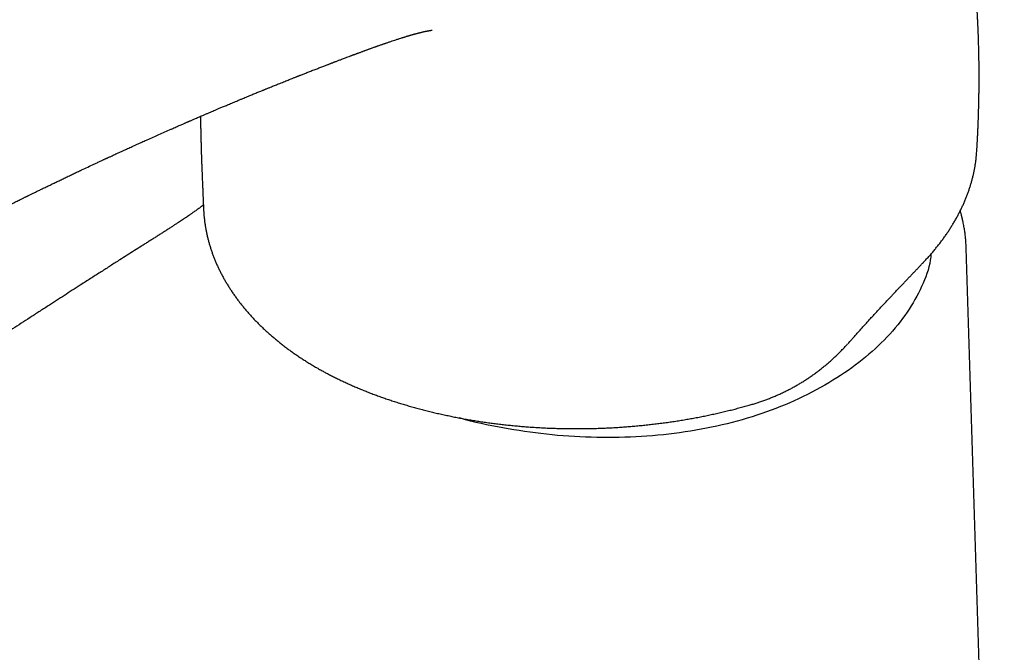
# Model space of a CAD drawing. Header units: millimetres. Extents: x 8 to 787, y 12 to 760.
# Tile 15 of 30: x 582 to 646, y 257 to 298. Entities that reach past the tile are written whole.
import ezdxf

# ---------------------------------------------------------------- set-up
doc = ezdxf.new("R2010")
doc.units = ezdxf.units.MM

msp = doc.modelspace()

# ---------------------------------------------------------------- linework, layer by layer
at = {"color": 7, "linetype": 'Continuous', "lineweight": 30}
for p, q in [((643.825, 289.187), (643.834, 289.306)), ((594.083, 285.619), (594.089, 285.492)), ((645.605, 203.615), (643.16, 283.076)), ((601.355, 275.384), (601.356, 275.382))]:
    msp.add_line(p, q, dxfattribs=at)
for points, knots in [([(643.835, 289.306), (643.836, 289.329), (643.839, 289.381), (643.844, 289.461), (643.849, 289.54), (643.854, 289.617), (643.858, 289.692), (643.862, 289.765), (643.866, 289.834), (643.87, 289.903), (643.873, 289.972), (643.877, 290.035), (643.88, 290.09), (643.883, 290.148), (643.886, 290.21), (643.889, 290.273), (643.892, 290.329), (643.894, 290.379), (643.896, 290.427), (643.899, 290.483), (643.902, 290.547), (643.905, 290.613), (643.908, 290.675), (643.91, 290.729), (643.912, 290.776), (643.915, 290.832), (643.918, 290.901), (643.921, 290.98), (643.924, 291.061), (643.927, 291.143), (643.931, 291.229), (643.934, 291.311), (643.936, 291.383), (643.939, 291.454), (643.941, 291.527), (643.944, 291.602), (643.946, 291.678), (643.948, 291.757), (643.952, 291.86), (643.956, 292.002), (643.96, 292.175), (643.965, 292.355), (643.968, 292.518), (643.971, 292.648), (643.973, 292.752), (643.974, 292.839), (643.975, 292.926), (643.977, 293.017), (643.978, 293.1), (643.979, 293.175), (643.98, 293.234), (643.98, 293.288), (643.981, 293.344), (643.981, 293.411), (643.982, 293.5), (643.983, 293.6), (643.983, 293.702), (643.984, 293.789), (643.984, 293.868), (643.984, 293.947), (643.984, 294.026), (643.984, 294.102), (643.984, 294.178), (643.984, 294.254), (643.984, 294.337), (643.984, 294.431), (643.983, 294.533), (643.982, 294.635), (643.981, 294.74), (643.98, 294.845), (643.979, 294.952), (643.978, 295.052), (643.977, 295.151), (643.975, 295.255), (643.973, 295.366), (643.971, 295.486), (643.969, 295.61), (643.966, 295.737), (643.963, 295.859), (643.96, 296.001), (643.955, 296.17), (643.949, 296.375), (643.942, 296.588), (643.936, 296.761), (643.931, 296.89), (643.928, 296.972), (643.925, 297.051), (643.922, 297.13), (643.918, 297.216), (643.914, 297.312), (643.91, 297.407), (643.906, 297.49), (643.903, 297.564), (643.899, 297.638), (643.895, 297.718), (643.891, 297.797), (643.887, 297.872), (643.884, 297.94), (643.88, 298.003), (643.877, 298.067), (643.873, 298.138), (643.868, 298.232), (643.861, 298.345), (643.853, 298.477), (643.845, 298.608), (643.838, 298.734), (643.831, 298.841), (643.824, 298.936), (643.818, 299.027), (643.811, 299.127), (643.804, 299.231), (643.797, 299.33), (643.791, 299.42), (643.784, 299.514), (643.775, 299.621), (643.766, 299.749), (643.755, 299.883), (643.745, 300.01), (643.735, 300.124), (643.727, 300.222), (643.719, 300.315), (643.711, 300.406), (643.702, 300.507), (643.693, 300.616), (643.683, 300.717), (643.675, 300.804), (643.669, 300.875), (643.662, 300.945), (643.655, 301.013), (643.65, 301.074), (643.644, 301.127), (643.64, 301.176), (643.634, 301.231), (643.628, 301.294), (643.62, 301.368), (643.612, 301.454), (643.602, 301.544), (643.592, 301.637), (643.583, 301.729), (643.573, 301.82), (643.564, 301.904), (643.556, 301.977), (643.549, 302.038), (643.543, 302.092), (643.538, 302.141), (643.532, 302.189), (643.526, 302.241), (643.517, 302.322), (643.504, 302.436), (643.487, 302.577), (643.471, 302.708), (643.457, 302.828), (643.442, 302.943), (643.427, 303.066), (643.41, 303.197), (643.394, 303.32), (643.38, 303.43), (643.367, 303.527), (643.355, 303.619), (643.343, 303.703), (643.333, 303.777), (643.324, 303.848), (643.313, 303.925), (643.301, 304.013), (643.286, 304.115), (643.271, 304.224), (643.256, 304.323), (643.244, 304.406), (643.233, 304.481), (643.221, 304.562), (643.207, 304.659), (643.19, 304.773), (643.17, 304.899), (643.15, 305.028), (643.133, 305.138), (643.119, 305.227), (643.109, 305.292), (643.1, 305.347), (643.093, 305.393), (643.086, 305.435), (643.078, 305.483), (643.068, 305.542), (643.057, 305.614), (643.043, 305.694), (643.03, 305.776), (643.016, 305.855), (643.001, 305.945), (642.984, 306.045), (642.965, 306.157), (642.945, 306.272), (642.927, 306.378), (642.91, 306.473), (642.895, 306.554), (642.882, 306.628), (642.871, 306.689), (642.863, 306.735), (642.856, 306.771), (642.85, 306.806), (642.842, 306.846), (642.833, 306.895), (642.823, 306.953), (642.81, 307.02), (642.796, 307.095), (642.779, 307.188), (642.758, 307.299), (642.733, 307.43), (642.711, 307.544), (642.692, 307.639), (642.678, 307.712), (642.664, 307.784), (642.651, 307.85), (642.64, 307.904), (642.632, 307.944), (642.626, 307.973), (642.62, 308.001), (642.614, 308.032), (642.607, 308.069), (642.596, 308.123), (642.581, 308.196), (642.562, 308.286), (642.539, 308.402), (642.511, 308.537), (642.479, 308.685), (642.45, 308.824), (642.422, 308.952), (642.397, 309.07), (642.373, 309.177), (642.355, 309.261), (642.34, 309.325), (642.33, 309.373), (642.321, 309.414), (642.312, 309.452), (642.303, 309.492), (642.292, 309.543), (642.277, 309.608), (642.26, 309.685), (642.241, 309.768), (642.216, 309.878), (642.183, 310.017), (642.144, 310.187), (642.102, 310.364), (642.066, 310.513), (642.037, 310.634), (642.015, 310.723), (641.994, 310.809), (641.975, 310.885), (641.96, 310.948), (641.948, 310.996), (641.939, 311.031), (641.932, 311.06), (641.924, 311.091), (641.914, 311.132), (641.899, 311.19), (641.88, 311.267), (641.855, 311.365), (641.827, 311.474), (641.793, 311.608), (641.754, 311.757), (641.712, 311.919), (641.672, 312.069), (641.634, 312.211), (641.598, 312.346), (641.564, 312.471), (641.542, 312.552), (641.532, 312.589)], [0, 0, 0, 0, 0.0028855, 0.0064638, 0.0098725, 0.012726, 0.0160013, 0.0192321, 0.021704, 0.0245563, 0.0278628, 0.0301762, 0.0323803, 0.0347687, 0.0373855, 0.0401211, 0.0424887, 0.0444305, 0.0462685, 0.0485131, 0.0513421, 0.0541964, 0.0567541, 0.059002, 0.0609247, 0.0626863, 0.0659702, 0.0694517, 0.0725621, 0.0759956, 0.0797612, 0.0832322, 0.086123, 0.0888301, 0.0920992, 0.0952148, 0.0981721, 0.1014844, 0.1051035, 0.1109974, 0.1191898, 0.1267363, 0.1335379, 0.1395615, 0.1428988, 0.1466336, 0.1503312, 0.1538851, 0.1579584, 0.1607911, 0.1632586, 0.1653287, 0.167517, 0.1703382, 0.1736277, 0.1786856, 0.1829735, 0.1863319, 0.1896033, 0.1929213, 0.1962037, 0.1994921, 0.2025386, 0.2057182, 0.2090752, 0.2129656, 0.2174665, 0.2218813, 0.2258381, 0.2306692, 0.2350768, 0.2392393, 0.243318, 0.247562, 0.2522712, 0.2574026, 0.2625729, 0.2679899, 0.2733859, 0.2779344, 0.2859356, 0.2947875, 0.3037533, 0.3128902, 0.3166957, 0.3200645, 0.3233309, 0.3266084, 0.3301089, 0.3342812, 0.3387837, 0.3420498, 0.3449277, 0.3480623, 0.3515505, 0.3549702, 0.3582037, 0.3610263, 0.3635832, 0.3661908, 0.3691983, 0.3725507, 0.3781755, 0.3835496, 0.3894193, 0.3948746, 0.3995852, 0.4029839, 0.4069628, 0.4112706, 0.4157007, 0.4201529, 0.4239811, 0.4272088, 0.4321397, 0.4376858, 0.4435384, 0.4492488, 0.4538612, 0.4581435, 0.4618878, 0.4656786, 0.4698952, 0.4747049, 0.479701, 0.4828808, 0.4858712, 0.4888449, 0.4918383, 0.4945351, 0.4966698, 0.498655, 0.5008853, 0.5036739, 0.5067829, 0.5104223, 0.5146643, 0.5184197, 0.5224258, 0.5264603, 0.5301275, 0.5332733, 0.5358228, 0.5380669, 0.5401703, 0.5421413, 0.5443017, 0.5468165, 0.5526473, 0.559019, 0.5649956, 0.5696164, 0.5745097, 0.5798575, 0.5855591, 0.5914763, 0.5957121, 0.5998846, 0.6039912, 0.6077283, 0.6107618, 0.6136049, 0.6169197, 0.620724, 0.6250513, 0.6302817, 0.634793, 0.6379828, 0.6410977, 0.6445546, 0.6485, 0.6537838, 0.6593547, 0.6650537, 0.6706126, 0.6737152, 0.6766461, 0.6790705, 0.6809682, 0.6826011, 0.6846432, 0.6871284, 0.6903736, 0.6940472, 0.6976462, 0.7011067, 0.7044286, 0.7094283, 0.7141651, 0.7191638, 0.7245115, 0.7280515, 0.7317287, 0.7350977, 0.7377659, 0.7397338, 0.7411318, 0.7425242, 0.7443009, 0.7464618, 0.7490066, 0.7519351, 0.7552471, 0.758872, 0.7641807, 0.7699472, 0.776171, 0.7792635, 0.7824574, 0.7857524, 0.7887905, 0.7912498, 0.7928575, 0.7940636, 0.7951599, 0.7965278, 0.798169, 0.8000834, 0.8036432, 0.8078304, 0.8120535, 0.8190557, 0.8256231, 0.8317561, 0.8374554, 0.8427216, 0.8474606, 0.8515857, 0.8539495, 0.8560517, 0.8578923, 0.8594716, 0.8611196, 0.8632216, 0.8662821, 0.8698018, 0.8734762, 0.8772995, 0.8844962, 0.8921183, 0.9000133, 0.9081694, 0.9121361, 0.9161617, 0.920159, 0.9236081, 0.926423, 0.9286042, 0.9300806, 0.9310995, 0.9324527, 0.9343029, 0.9366499, 0.9402817, 0.9446887, 0.9498284, 0.9550092, 0.9627378, 0.9699629, 0.9767799, 0.9830801, 0.9890184, 0.9950552, 1, 1, 1, 1]), ([(603.536, 295.444), (603.544, 295.447), (603.573, 295.458), (603.621, 295.476), (603.675, 295.496), (603.719, 295.513), (603.755, 295.526), (603.794, 295.541), (603.84, 295.558), (603.899, 295.58), (603.966, 295.605), (604.038, 295.632), (604.117, 295.661), (604.2, 295.692), (604.283, 295.723), (604.36, 295.751), (604.428, 295.776), (604.49, 295.799), (604.552, 295.822), (604.619, 295.847), (604.691, 295.873), (604.765, 295.899), (604.842, 295.928), (604.923, 295.957), (605.006, 295.987), (605.084, 296.015), (605.147, 296.037), (605.198, 296.055), (605.239, 296.07), (605.282, 296.085), (605.33, 296.102), (605.391, 296.124), (605.464, 296.149), (605.542, 296.177), (605.613, 296.202), (605.677, 296.224), (605.736, 296.244), (605.792, 296.263), (605.888, 296.297), (606.032, 296.345), (606.216, 296.407), (606.408, 296.471), (606.592, 296.531), (606.744, 296.58), (606.851, 296.614), (606.928, 296.638), (607, 296.661), (607.076, 296.684), (607.137, 296.702), (607.188, 296.718), (607.229, 296.73), (607.271, 296.743), (607.313, 296.755), (607.354, 296.767), (607.397, 296.78), (607.437, 296.792), (607.472, 296.802), (607.506, 296.811), (607.54, 296.821), (607.575, 296.831), (607.61, 296.841), (607.647, 296.851), (607.681, 296.86), (607.712, 296.869), (607.743, 296.877), (607.778, 296.886), (607.81, 296.895), (607.836, 296.902), (607.859, 296.908), (607.884, 296.914), (607.911, 296.921), (607.937, 296.928), (607.963, 296.935), (607.991, 296.942), (608.019, 296.949), (608.043, 296.955), (608.062, 296.959), (608.077, 296.963), (608.093, 296.967), (608.114, 296.972), (608.136, 296.977), (608.177, 296.987), (608.232, 297), (608.302, 297.015), (608.369, 297.03), (608.434, 297.043), (608.498, 297.056), (608.551, 297.066), (608.601, 297.075), (608.647, 297.082), (608.688, 297.089), (608.724, 297.094), (608.753, 297.097), (608.771, 297.099), (608.781, 297.1), (608.786, 297.101), (608.791, 297.101), (608.794, 297.102), (608.797, 297.102), (608.799, 297.102), (608.801, 297.102), (608.802, 297.102), (608.802, 297.102), (608.802, 297.102), (608.802, 297.102)], [0, 0, 0, 0, 0.003455, 0.012302, 0.019824, 0.026024, 0.030901, 0.034754, 0.04224, 0.050545, 0.059364, 0.070493, 0.081049, 0.09274, 0.105543, 0.116147, 0.125623, 0.134296, 0.142677, 0.152246, 0.162884, 0.173447, 0.183914, 0.196187, 0.208472, 0.219894, 0.230051, 0.235838, 0.2418, 0.248001, 0.254721, 0.262706, 0.274765, 0.28662, 0.296935, 0.306269, 0.314846, 0.323027, 0.330882, 0.35774, 0.386908, 0.413592, 0.44508, 0.47175, 0.485151, 0.495807, 0.509137, 0.51993, 0.533124, 0.538698, 0.545857, 0.55374, 0.560137, 0.567117, 0.575086, 0.58231, 0.588198, 0.593614, 0.600178, 0.60639, 0.612256, 0.619572, 0.626589, 0.630945, 0.636919, 0.644624, 0.650707, 0.655528, 0.65964, 0.664173, 0.670526, 0.675524, 0.68003, 0.686494, 0.692658, 0.697727, 0.701556, 0.704701, 0.707914, 0.712544, 0.717755, 0.721771, 0.739132, 0.75582, 0.770911, 0.78932, 0.808106, 0.825503, 0.841677, 0.86082, 0.879749, 0.898464, 0.919948, 0.937016, 0.943184, 0.950151, 0.95664, 0.961955, 0.966859, 0.971791, 0.977986, 0.985769, 0.993743, 1, 1, 1, 1]), ([(557.074, 282.004), (557.093, 281.992), (557.133, 281.969), (557.196, 281.934), (557.26, 281.898), (557.32, 281.864), (557.369, 281.837), (557.415, 281.811), (557.467, 281.783), (557.534, 281.746), (557.614, 281.703), (557.706, 281.654), (557.789, 281.611), (557.859, 281.574), (557.913, 281.546), (557.97, 281.518), (558.025, 281.489), (558.076, 281.464), (558.117, 281.443), (558.148, 281.428), (558.17, 281.417), (558.188, 281.408), (558.206, 281.399), (558.235, 281.385), (558.28, 281.363), (558.341, 281.333), (558.413, 281.299), (558.523, 281.246), (558.671, 281.177), (558.859, 281.091), (559.057, 281.004), (559.265, 280.913), (559.482, 280.822), (559.701, 280.734), (559.915, 280.649), (560.105, 280.577), (560.271, 280.515), (560.414, 280.463), (560.552, 280.413), (560.687, 280.366), (560.822, 280.319), (560.974, 280.269), (561.146, 280.212), (561.341, 280.151), (561.55, 280.087), (561.74, 280.031), (561.901, 279.986), (562.024, 279.952), (562.135, 279.923), (562.231, 279.898), (562.313, 279.877), (562.381, 279.86), (562.445, 279.845), (562.508, 279.83), (562.579, 279.813), (562.658, 279.794), (562.755, 279.773), (562.869, 279.747), (563.003, 279.719), (563.153, 279.689), (563.318, 279.658), (563.496, 279.626), (563.719, 279.589), (563.99, 279.548), (564.314, 279.507), (564.612, 279.477), (564.881, 279.455), (565.112, 279.439), (565.338, 279.428), (565.552, 279.421), (565.746, 279.418), (565.906, 279.418), (566.031, 279.418), (566.12, 279.42), (566.187, 279.421), (566.24, 279.423), (566.292, 279.424), (566.355, 279.426), (566.441, 279.43), (566.553, 279.435), (566.687, 279.442), (566.833, 279.452), (566.987, 279.465), (567.151, 279.48), (567.324, 279.499), (567.491, 279.519), (567.652, 279.542), (567.805, 279.565), (567.964, 279.591), (568.127, 279.621), (568.294, 279.653), (568.458, 279.688), (568.628, 279.727), (568.798, 279.768), (568.965, 279.811), (569.112, 279.851), (569.24, 279.887), (569.347, 279.919), (569.431, 279.944), (569.495, 279.963), (569.54, 279.977), (569.58, 279.99), (569.62, 280.003), (569.668, 280.018), (569.73, 280.038), (569.808, 280.063), (569.903, 280.095), (570.012, 280.133), (570.135, 280.175), (570.285, 280.229), (570.458, 280.293), (570.652, 280.367), (570.895, 280.463), (571.187, 280.583), (571.53, 280.73), (571.877, 280.885), (572.151, 281.01), (572.35, 281.104), (572.473, 281.162), (572.588, 281.217), (572.694, 281.268), (572.787, 281.313), (572.869, 281.353), (572.939, 281.388), (572.999, 281.417), (573.046, 281.44), (573.08, 281.457), (573.105, 281.47), (573.127, 281.48), (573.152, 281.493), (573.187, 281.51), (573.234, 281.534), (573.292, 281.563), (573.373, 281.604), (573.477, 281.657), (573.609, 281.723), (573.754, 281.798), (573.916, 281.881), (574.091, 281.972), (574.274, 282.068), (574.456, 282.163), (574.631, 282.256), (574.8, 282.345), (574.963, 282.431), (575.138, 282.524), (575.324, 282.623), (575.52, 282.726), (575.703, 282.823), (575.875, 282.914), (576.052, 283.007), (576.233, 283.103), (576.416, 283.199), (576.583, 283.287), (576.734, 283.366), (576.868, 283.437), (576.989, 283.501), (577.096, 283.556), (577.183, 283.602), (577.253, 283.638), (577.308, 283.667), (577.36, 283.695), (577.418, 283.725), (577.493, 283.764), (577.587, 283.813), (577.704, 283.873), (577.836, 283.942), (577.985, 284.02), (578.151, 284.106), (578.332, 284.2), (578.529, 284.301), (578.74, 284.41), (578.966, 284.526), (579.208, 284.65), (579.445, 284.771), (579.676, 284.888), (579.899, 285.002), (580.131, 285.119), (580.382, 285.246), (580.643, 285.378), (580.905, 285.509), (581.151, 285.633), (581.38, 285.747), (581.593, 285.853), (581.782, 285.947), (581.948, 286.03), (582.093, 286.101), (582.225, 286.167), (582.338, 286.223), (582.433, 286.269), (582.511, 286.308), (582.58, 286.342), (582.634, 286.369), (582.675, 286.389), (582.705, 286.403), (582.734, 286.418), (582.767, 286.434), (582.814, 286.457), (582.875, 286.487), (582.952, 286.525), (583.07, 286.583), (583.231, 286.661), (583.436, 286.761), (583.657, 286.869), (583.894, 286.984), (584.148, 287.107), (584.404, 287.231), (584.661, 287.355), (584.918, 287.478), (585.182, 287.605), (585.45, 287.732), (585.716, 287.859), (585.98, 287.984), (586.288, 288.13), (586.639, 288.295), (586.937, 288.435), (587.135, 288.527), (587.237, 288.575), (587.338, 288.622), (587.438, 288.669), (587.533, 288.713), (587.618, 288.752), (587.689, 288.785), (587.749, 288.813), (587.801, 288.837), (587.85, 288.86), (587.898, 288.882), (587.956, 288.909), (588.027, 288.942), (588.114, 288.982), (588.214, 289.028), (588.326, 289.08), (588.452, 289.138), (588.588, 289.2), (588.736, 289.268), (588.94, 289.361), (589.196, 289.478), (589.5, 289.617), (589.805, 289.755), (590.11, 289.893), (590.819, 290.212), (591.482, 290.507), (592.094, 290.776), (592.249, 290.844), (592.39, 290.906), (592.519, 290.963), (592.635, 291.013), (592.738, 291.058), (592.829, 291.098), (592.907, 291.132), (592.972, 291.16), (593.025, 291.183), (593.06, 291.198), (593.083, 291.208), (593.101, 291.216), (593.125, 291.227), (593.158, 291.241), (593.199, 291.259), (593.255, 291.283), (593.328, 291.315), (593.42, 291.355), (593.523, 291.399), (593.637, 291.448), (593.762, 291.502), (593.895, 291.559), (594.046, 291.624), (594.209, 291.694), (594.378, 291.766), (594.536, 291.834), (594.683, 291.896), (594.809, 291.95), (594.917, 291.995), (595.009, 292.035), (595.104, 292.075), (595.205, 292.118), (595.314, 292.164), (595.431, 292.213), (595.555, 292.265), (595.689, 292.321), (595.833, 292.382), (595.984, 292.445), (596.138, 292.509), (596.306, 292.579), (596.481, 292.652), (596.662, 292.727), (596.828, 292.796), (596.982, 292.859), (597.125, 292.919), (597.261, 292.975), (597.393, 293.029), (597.521, 293.081), (597.646, 293.132), (597.763, 293.18), (597.852, 293.216), (597.914, 293.242), (597.957, 293.259), (598.007, 293.28), (598.067, 293.304), (598.137, 293.332), (598.216, 293.365), (598.301, 293.399), (598.449, 293.459), (598.651, 293.54), (598.879, 293.632), (599.072, 293.71), (599.233, 293.774), (599.385, 293.835), (599.527, 293.892), (599.657, 293.943), (599.772, 293.989), (599.873, 294.029), (599.959, 294.063), (600.031, 294.092), (600.089, 294.115), (600.142, 294.136), (600.201, 294.159), (600.271, 294.187), (600.354, 294.219), (600.448, 294.256), (600.556, 294.299), (600.675, 294.345), (600.801, 294.395), (600.931, 294.446), (601.061, 294.497), (601.193, 294.548), (601.321, 294.598), (601.447, 294.646), (601.569, 294.694), (601.692, 294.741), (601.812, 294.787), (601.924, 294.831), (602.024, 294.869), (602.112, 294.903), (602.188, 294.932), (602.254, 294.957), (602.304, 294.977), (602.341, 294.991), (602.368, 295.001), (602.397, 295.012), (602.435, 295.027), (602.485, 295.046), (602.546, 295.069), (602.618, 295.097), (602.702, 295.129), (602.799, 295.165), (602.907, 295.206), (603.027, 295.252), (603.159, 295.302), (603.303, 295.357), (603.43, 295.404), (603.509, 295.434), (603.536, 295.444)], [0, 0, 0, 0, 0.001297, 0.0026461, 0.0041469, 0.005519, 0.0065933, 0.00737, 0.0085397, 0.0099991, 0.0117521, 0.0137677, 0.0160025, 0.0171203, 0.0182856, 0.0194985, 0.0207508, 0.021858, 0.0227437, 0.0233758, 0.0238112, 0.0241507, 0.024532, 0.024956, 0.0260561, 0.0273685, 0.0288927, 0.0306213, 0.0343622, 0.0383064, 0.042452, 0.0467968, 0.0513383, 0.0559033, 0.0602692, 0.0644358, 0.0674174, 0.0702888, 0.0730505, 0.0757033, 0.0783382, 0.0811529, 0.0847081, 0.0885179, 0.0925795, 0.0968899, 0.0994496, 0.1018212, 0.1039119, 0.1057236, 0.1072574, 0.1085148, 0.1095535, 0.1108203, 0.1120494, 0.113515, 0.115223, 0.1173717, 0.1198093, 0.1225345, 0.1255464, 0.1287515, 0.1320582, 0.1374611, 0.1431208, 0.1490398, 0.1529413, 0.1569473, 0.1608882, 0.1645068, 0.1678007, 0.1707707, 0.1725885, 0.1741277, 0.1752528, 0.1759906, 0.1768036, 0.1778597, 0.1791591, 0.1811652, 0.1834688, 0.1859271, 0.1885399, 0.1913086, 0.1942348, 0.1973205, 0.1998584, 0.2024977, 0.20524, 0.2080872, 0.2110414, 0.2140028, 0.2167803, 0.220141, 0.2231681, 0.2258573, 0.2282044, 0.2302057, 0.2318583, 0.2329139, 0.233772, 0.2344389, 0.2351553, 0.2360578, 0.2371469, 0.2387014, 0.2405273, 0.2426262, 0.2449998, 0.2476498, 0.2514061, 0.2552481, 0.2591684, 0.2660261, 0.2730953, 0.2803619, 0.2878098, 0.2904735, 0.2931546, 0.2956802, 0.2979623, 0.3000014, 0.301768, 0.303301, 0.3046006, 0.3056671, 0.30636, 0.3069002, 0.30729, 0.3077827, 0.3085495, 0.3095903, 0.3108952, 0.3123615, 0.3149357, 0.3178398, 0.3210733, 0.3246361, 0.3286108, 0.3328258, 0.336923, 0.3408717, 0.3446723, 0.3483252, 0.3518305, 0.3564905, 0.3608624, 0.3649465, 0.368749, 0.3723411, 0.3767586, 0.380851, 0.3846179, 0.3879669, 0.3910079, 0.3937409, 0.3961658, 0.3982825, 0.3997296, 0.4009868, 0.402129, 0.4034633, 0.4050227, 0.4073387, 0.4100214, 0.413071, 0.4164878, 0.4202719, 0.4244236, 0.4289432, 0.4337299, 0.4388704, 0.4443648, 0.4502129, 0.4550557, 0.4601166, 0.465395, 0.4708714, 0.4771954, 0.483148, 0.4887292, 0.4939389, 0.4987774, 0.5032448, 0.5067984, 0.510077, 0.5130808, 0.5158104, 0.5177626, 0.5195458, 0.5211293, 0.5224283, 0.5232591, 0.5239047, 0.5244829, 0.525232, 0.5261588, 0.5276409, 0.5294272, 0.5313994, 0.5356727, 0.5403094, 0.5453097, 0.550674, 0.5564025, 0.5624959, 0.5680099, 0.5737932, 0.5798249, 0.5858811, 0.5919022, 0.5978878, 0.6038373, 0.6129276, 0.6219294, 0.6242721, 0.6266087, 0.628939, 0.631263, 0.633529, 0.6355331, 0.6371067, 0.6384479, 0.6395874, 0.6406924, 0.6417879, 0.6428741, 0.6446393, 0.6466201, 0.6488216, 0.6514249, 0.6542814, 0.657391, 0.6607536, 0.6643691, 0.6712748, 0.67822, 0.6851595, 0.6920936, 0.6990223, 0.733592, 0.737392, 0.7409126, 0.7441416, 0.7470788, 0.7497244, 0.7520782, 0.7541404, 0.7559275, 0.7574169, 0.7586087, 0.759503, 0.7598527, 0.7601927, 0.7607348, 0.7614929, 0.7624467, 0.7635165, 0.7653629, 0.7674621, 0.7698139, 0.7724184, 0.7752754, 0.7783826, 0.7815056, 0.7856385, 0.7894928, 0.7930688, 0.7963668, 0.7993872, 0.8015659, 0.8035737, 0.8055573, 0.8078292, 0.8104, 0.8129964, 0.8158399, 0.8189303, 0.8222673, 0.8258509, 0.8295345, 0.8330437, 0.837574, 0.8417634, 0.8456127, 0.8491221, 0.8523707, 0.8554793, 0.8585033, 0.8614428, 0.8642977, 0.86704, 0.8695116, 0.8704107, 0.871343, 0.8724925, 0.8738667, 0.8754654, 0.8772887, 0.8793122, 0.8813405, 0.8874678, 0.8932202, 0.8970995, 0.9007875, 0.9042843, 0.9075842, 0.9105836, 0.9132434, 0.9155637, 0.9175444, 0.9191856, 0.920488, 0.9215488, 0.9229024, 0.9245328, 0.9264239, 0.9285757, 0.9310723, 0.933847, 0.9368164, 0.9398096, 0.9428215, 0.945852, 0.9489011, 0.9517125, 0.9545395, 0.9573822, 0.960207, 0.962808, 0.9651503, 0.9671448, 0.9689036, 0.9704267, 0.9717128, 0.9723985, 0.9729892, 0.9735686, 0.9744315, 0.9756037, 0.9769988, 0.9786711, 0.9806207, 0.9828475, 0.9853515, 0.9881325, 0.9911905, 0.9945255, 0.9981374, 1, 1, 1, 1]), ([(593.887, 291.556), (593.887, 291.544), (593.888, 291.492), (593.889, 291.397), (593.891, 291.272), (593.893, 291.144), (593.895, 291.024), (593.897, 290.911), (593.899, 290.807), (593.901, 290.702), (593.903, 290.6), (593.906, 290.503), (593.907, 290.415), (593.909, 290.337), (593.911, 290.269), (593.912, 290.203), (593.914, 290.131), (593.916, 290.048), (593.918, 289.955), (593.921, 289.857), (593.924, 289.759), (593.926, 289.663), (593.929, 289.56), (593.932, 289.452), (593.936, 289.341), (593.939, 289.235), (593.942, 289.136), (593.945, 289.048), (593.947, 288.973), (593.95, 288.898), (593.953, 288.815), (593.956, 288.712), (593.961, 288.591), (593.966, 288.451), (593.972, 288.293), (593.979, 288.117), (593.986, 287.929), (593.994, 287.737), (594.002, 287.551), (594.009, 287.374), (594.016, 287.208), (594.023, 287.053), (594.029, 286.904), (594.035, 286.762), (594.041, 286.628), (594.045, 286.522), (594.048, 286.441), (594.051, 286.378), (594.054, 286.311), (594.057, 286.226), (594.062, 286.121), (594.067, 285.993), (594.073, 285.846), (594.078, 285.719), (594.082, 285.642), (594.083, 285.619)], [0, 0, 0, 0, 0.006092, 0.026036, 0.04715, 0.068506, 0.090102, 0.107239, 0.124526, 0.141961, 0.15934, 0.175249, 0.190222, 0.203238, 0.214296, 0.224042, 0.235747, 0.249866, 0.265389, 0.282, 0.298264, 0.314171, 0.329721, 0.349018, 0.367455, 0.384952, 0.401486, 0.416173, 0.428553, 0.438726, 0.452809, 0.470026, 0.490379, 0.51387, 0.540499, 0.570269, 0.60318, 0.635899, 0.667853, 0.697955, 0.726206, 0.752605, 0.777152, 0.802448, 0.825421, 0.846073, 0.857156, 0.867449, 0.878773, 0.89236, 0.911485, 0.933816, 0.959353, 0.988096, 1, 1, 1, 1]), ([(640.411, 282.168), (640.415, 282.173), (640.482, 282.242), (640.607, 282.377), (640.785, 282.575), (640.959, 282.774), (641.128, 282.975), (641.292, 283.177), (641.451, 283.381), (641.606, 283.585), (641.755, 283.791), (641.9, 283.998), (642.04, 284.206), (642.174, 284.416), (642.304, 284.626), (642.429, 284.837), (642.549, 285.049), (642.663, 285.262), (642.772, 285.475), (642.876, 285.689), (642.975, 285.903), (643.069, 286.118), (643.157, 286.334), (643.24, 286.55), (643.318, 286.766), (643.39, 286.982), (643.457, 287.199), (643.519, 287.415), (643.576, 287.632), (643.627, 287.849), (643.673, 288.066), (643.714, 288.283), (643.75, 288.5), (643.78, 288.717), (643.805, 288.934), (643.82, 289.09), (643.825, 289.172), (643.826, 289.183)], [0, 0, 0, 0, 0.0020681, 0.0326755, 0.0633068, 0.093924, 0.1245258, 0.155111, 0.1856781, 0.2162257, 0.2467524, 0.2772567, 0.3077373, 0.338195, 0.3686526, 0.3990564, 0.4294023, 0.4596997, 0.4899579, 0.5201954, 0.5502876, 0.5803576, 0.6104584, 0.6405153, 0.6704631, 0.7002506, 0.729927, 0.7596829, 0.789361, 0.8189714, 0.8485249, 0.8780322, 0.907504, 0.9369515, 0.9663859, 0.9958185, 1, 1, 1, 1]), ([(594.073, 285.843), (594.034, 285.814), (593.965, 285.762), (593.863, 285.688), (593.771, 285.621), (593.676, 285.552), (593.581, 285.484), (593.489, 285.419), (593.404, 285.359), (593.329, 285.306), (593.263, 285.26), (593.207, 285.222), (593.159, 285.189), (593.117, 285.16), (593.079, 285.134), (593.044, 285.11), (593.004, 285.083), (592.958, 285.051), (592.903, 285.014), (592.829, 284.964), (592.73, 284.897), (592.603, 284.812), (592.462, 284.718), (592.306, 284.616), (592.135, 284.504), (591.949, 284.383), (591.757, 284.26), (591.56, 284.134), (591.362, 284.008), (591.157, 283.877), (590.948, 283.745), (590.737, 283.612), (590.523, 283.478), (590.308, 283.342), (590.011, 283.154), (589.629, 282.912), (589.161, 282.615), (588.65, 282.29), (588.095, 281.936), (587.495, 281.551), (586.883, 281.159), (586.304, 280.787), (585.762, 280.438), (585.256, 280.112), (584.747, 279.784), (584.209, 279.436), (583.647, 279.074), (583.066, 278.698), (582.497, 278.33), (581.941, 277.969), (581.396, 277.617), (580.844, 277.259), (580.284, 276.896), (579.718, 276.529), (579.274, 276.242), (578.95, 276.031), (578.74, 275.895), (578.536, 275.763), (578.341, 275.637), (578.158, 275.518), (577.987, 275.407), (577.83, 275.305), (577.684, 275.211), (577.552, 275.125), (577.432, 275.047), (577.325, 274.978), (577.236, 274.92), (577.161, 274.872), (577.095, 274.829), (577.025, 274.784), (576.949, 274.734), (576.866, 274.68), (576.765, 274.615), (576.646, 274.537), (576.505, 274.446), (576.351, 274.346), (576.184, 274.237), (576.002, 274.12), (575.808, 273.993), (575.592, 273.853), (575.357, 273.701), (575.108, 273.538), (574.855, 273.374), (574.601, 273.209), (574.175, 272.932), (573.573, 272.539), (572.791, 272.029), (572.104, 271.58), (571.515, 271.195), (571.03, 270.877), (570.55, 270.562), (570.08, 270.254), (569.627, 269.956), (569.19, 269.668), (568.769, 269.391), (568.361, 269.122), (567.965, 268.86), (567.58, 268.605), (567.205, 268.358), (566.845, 268.119), (566.499, 267.89), (566.166, 267.669), (565.84, 267.453), (565.514, 267.237), (565.183, 267.017), (564.795, 266.759), (564.35, 266.462), (563.843, 266.125), (563.325, 265.779), (562.793, 265.424), (562.266, 265.071), (561.744, 264.722), (561.228, 264.376), (560.702, 264.023), (560.167, 263.664), (559.628, 263.301), (559.088, 262.937), (558.228, 262.358), (557.048, 261.561), (555.826, 260.732), (554.877, 260.088), (554.203, 259.629), (553.528, 259.169), (552.853, 258.708), (552.184, 258.251), (551.526, 257.8), (550.881, 257.358), (550.265, 256.935), (549.677, 256.531), (549.117, 256.145), (548.568, 255.766), (548.031, 255.395), (547.505, 255.032), (546.986, 254.673), (546.327, 254.216), (545.52, 253.657), (544.563, 252.992), (543.727, 252.41), (543.009, 251.91), (542.408, 251.49), (541.794, 251.06), (541.166, 250.621), (540.637, 250.249), (540.211, 249.949), (539.895, 249.727), (539.585, 249.509), (539.284, 249.296), (538.99, 249.089), (538.705, 248.888), (538.429, 248.693), (538.177, 248.515), (537.948, 248.353), (537.742, 248.208), (537.541, 248.066), (537.341, 247.925), (537.136, 247.779), (536.92, 247.626), (536.691, 247.465), (536.461, 247.302), (536.229, 247.138), (535.998, 246.975), (535.757, 246.804), (535.517, 246.634), (535.279, 246.465), (535.092, 246.332), (534.951, 246.23), (534.86, 246.165), (534.776, 246.104), (534.702, 246.051), (534.639, 246.005), (534.586, 245.966), (534.536, 245.93), (534.487, 245.894), (534.432, 245.854), (534.371, 245.809), (534.293, 245.751), (534.198, 245.682), (534.091, 245.602), (533.981, 245.52), (533.879, 245.443), (533.784, 245.371), (533.696, 245.304), (533.612, 245.239), (533.534, 245.179), (533.473, 245.132), (533.427, 245.096), (533.394, 245.071), (533.363, 245.046), (533.328, 245.019), (533.283, 244.983), (533.223, 244.936), (533.153, 244.88), (533.079, 244.82), (533.008, 244.763), (532.943, 244.71), (532.884, 244.662), (532.831, 244.618), (532.771, 244.569), (532.708, 244.516), (532.642, 244.46), (532.589, 244.415), (532.542, 244.375), (532.495, 244.335), (532.437, 244.284), (532.372, 244.228), (532.304, 244.168), (532.236, 244.108), (532.17, 244.049), (532.109, 243.993), (532.056, 243.945), (532.011, 243.903), (531.971, 243.866), (531.931, 243.829), (531.891, 243.791), (531.848, 243.75), (531.8, 243.704), (531.745, 243.652), (531.668, 243.576), (531.575, 243.484), (531.473, 243.38), (531.38, 243.284), (531.307, 243.207), (531.252, 243.148), (531.212, 243.104), (531.172, 243.06), (531.131, 243.014), (531.087, 242.965), (531.038, 242.91), (530.984, 242.847), (530.927, 242.781), (530.874, 242.717), (530.824, 242.657), (530.78, 242.602), (530.737, 242.549), (530.696, 242.496), (530.654, 242.443), (530.614, 242.39), (530.575, 242.338), (530.539, 242.29), (530.505, 242.243), (530.468, 242.191), (530.426, 242.132), (530.383, 242.07), (530.342, 242.008), (530.301, 241.946), (530.26, 241.883), (530.217, 241.815), (530.176, 241.747), (530.135, 241.677), (530.095, 241.609), (530.063, 241.551), (530.035, 241.501), (530.012, 241.458), (529.987, 241.41), (529.961, 241.359), (529.937, 241.311), (529.917, 241.269), (529.894, 241.222), (529.867, 241.163), (529.834, 241.089), (529.801, 241.013), (529.77, 240.936), (529.74, 240.86), (529.712, 240.785), (529.685, 240.711), (529.662, 240.64), (529.64, 240.572), (529.618, 240.502), (529.597, 240.426), (529.571, 240.331), (529.544, 240.219), (529.518, 240.093), (529.495, 239.968), (529.477, 239.847), (529.463, 239.734), (529.454, 239.641), (529.448, 239.561), (529.444, 239.49), (529.441, 239.413), (529.439, 239.336), (529.439, 239.26), (529.44, 239.19), (529.443, 239.122), (529.446, 239.053), (529.451, 238.98), (529.457, 238.907), (529.464, 238.84), (529.471, 238.78), (529.479, 238.712), (529.492, 238.629), (529.508, 238.533), (529.526, 238.438), (529.544, 238.355), (529.562, 238.279), (529.579, 238.211), (529.601, 238.132), (529.627, 238.039), (529.649, 237.971), (529.66, 237.935)], [0, 0, 0, 0, 0.001906, 0.003339, 0.004797, 0.006279, 0.007786, 0.00925, 0.010561, 0.01172, 0.012727, 0.01358, 0.014282, 0.014895, 0.015466, 0.015993, 0.016478, 0.017262, 0.018055, 0.018915, 0.02057, 0.022426, 0.024484, 0.026744, 0.029208, 0.031875, 0.034747, 0.037427, 0.040262, 0.043181, 0.046129, 0.049104, 0.052107, 0.055137, 0.058195, 0.064688, 0.0713, 0.07803, 0.086366, 0.094878, 0.103565, 0.112429, 0.119517, 0.126713, 0.134011, 0.141251, 0.149709, 0.157995, 0.166107, 0.174045, 0.18181, 0.189402, 0.197699, 0.205778, 0.21364, 0.216669, 0.219664, 0.222612, 0.225403, 0.228014, 0.230445, 0.232696, 0.234767, 0.236658, 0.238368, 0.239898, 0.241248, 0.242182, 0.243086, 0.24408, 0.245166, 0.246348, 0.247649, 0.24946, 0.251465, 0.253664, 0.256057, 0.258644, 0.261425, 0.264399, 0.267891, 0.271475, 0.275081, 0.278709, 0.28236, 0.293358, 0.304555, 0.315949, 0.322882, 0.329885, 0.336832, 0.343585, 0.350141, 0.356391, 0.362453, 0.368326, 0.37401, 0.379605, 0.385003, 0.390207, 0.395215, 0.400028, 0.404648, 0.409354, 0.414153, 0.419044, 0.426194, 0.433534, 0.441063, 0.448782, 0.456691, 0.464046, 0.471558, 0.479226, 0.487046, 0.494918, 0.502811, 0.510723, 0.532583, 0.554591, 0.564464, 0.574366, 0.584298, 0.594259, 0.604161, 0.613871, 0.62339, 0.632716, 0.641178, 0.649475, 0.657607, 0.665575, 0.673378, 0.681027, 0.688668, 0.702779, 0.717022, 0.731398, 0.740165, 0.74914, 0.758325, 0.76772, 0.777324, 0.782117, 0.786896, 0.791553, 0.796087, 0.800498, 0.804785, 0.808949, 0.81299, 0.816172, 0.819274, 0.822294, 0.825247, 0.82832, 0.831577, 0.835018, 0.838642, 0.841982, 0.845465, 0.849091, 0.852858, 0.856289, 0.859831, 0.861253, 0.862658, 0.863932, 0.865067, 0.865994, 0.866802, 0.867495, 0.868222, 0.86905, 0.869981, 0.871014, 0.872599, 0.874266, 0.875938, 0.877617, 0.878964, 0.880315, 0.881664, 0.882888, 0.883932, 0.88452, 0.88503, 0.885464, 0.885972, 0.886678, 0.887582, 0.888783, 0.889989, 0.891108, 0.892139, 0.893084, 0.893941, 0.894711, 0.895942, 0.897016, 0.897935, 0.898526, 0.899298, 0.900265, 0.90139, 0.902524, 0.903651, 0.904772, 0.905857, 0.906738, 0.907493, 0.908149, 0.908821, 0.909525, 0.910248, 0.911072, 0.912028, 0.913118, 0.915166, 0.91701, 0.918709, 0.92027, 0.921072, 0.921819, 0.922578, 0.923359, 0.924173, 0.925123, 0.926232, 0.927386, 0.928503, 0.929484, 0.930395, 0.931278, 0.932133, 0.933038, 0.933917, 0.93477, 0.935567, 0.936278, 0.937076, 0.938075, 0.939141, 0.94007, 0.941037, 0.942086, 0.94309, 0.944243, 0.945281, 0.946313, 0.947402, 0.94797, 0.948619, 0.949351, 0.950164, 0.950935, 0.951544, 0.952037, 0.953061, 0.95421, 0.955351, 0.956483, 0.95761, 0.958734, 0.95981, 0.960874, 0.961824, 0.962826, 0.963932, 0.965111, 0.966974, 0.968799, 0.970566, 0.972351, 0.973979, 0.975405, 0.976354, 0.977386, 0.978473, 0.979612, 0.980715, 0.981707, 0.98265, 0.983617, 0.98469, 0.985788, 0.98676, 0.987602, 0.988396, 0.989732, 0.991139, 0.992525, 0.993989, 0.994974, 0.996016, 0.997189, 0.998517, 1, 1, 1, 1]), ([(594.089, 285.487), (594.094, 285.415), (594.103, 285.269), (594.123, 285.049), (594.148, 284.827), (594.179, 284.605), (594.215, 284.384), (594.256, 284.163), (594.302, 283.943), (594.353, 283.724), (594.41, 283.506), (594.472, 283.287), (594.539, 283.069), (594.611, 282.852), (594.688, 282.636), (594.77, 282.421), (594.857, 282.208), (594.949, 281.995), (595.046, 281.784), (595.148, 281.574), (595.256, 281.364), (595.368, 281.156), (595.485, 280.95), (595.607, 280.744), (595.734, 280.539), (595.866, 280.336), (596.004, 280.134), (596.146, 279.932), (596.293, 279.732), (596.445, 279.533), (596.603, 279.336), (596.766, 279.139), (596.933, 278.943), (597.105, 278.749), (597.281, 278.558), (597.46, 278.37), (597.644, 278.184), (597.831, 278), (598.022, 277.819), (598.216, 277.641), (598.415, 277.464), (598.618, 277.291), (598.824, 277.119), (599.034, 276.95), (599.248, 276.783), (599.466, 276.619), (599.688, 276.457), (599.914, 276.297), (600.143, 276.139), (600.377, 275.983), (600.615, 275.83), (600.856, 275.679), (601.103, 275.53), (601.27, 275.432), (601.354, 275.382)], [0, 0, 0, 0, 0.018799, 0.038111, 0.057448, 0.076799, 0.096153, 0.115497, 0.13482, 0.154112, 0.173351, 0.192731, 0.212143, 0.231518, 0.250863, 0.270183, 0.289482, 0.308767, 0.328042, 0.347311, 0.366581, 0.385855, 0.405137, 0.424432, 0.443744, 0.463079, 0.48244, 0.501831, 0.521259, 0.540726, 0.560236, 0.57978, 0.599504, 0.619079, 0.638564, 0.657964, 0.677286, 0.696535, 0.715719, 0.734844, 0.753915, 0.772939, 0.791923, 0.810871, 0.829792, 0.848689, 0.867571, 0.886442, 0.90531, 0.92418, 0.943056, 0.961945, 0.980836, 1, 1, 1, 1]), ([(643.158, 283.056), (643.157, 283.073), (643.156, 283.113), (643.153, 283.17), (643.149, 283.27), (643.141, 283.395), (643.13, 283.551), (643.117, 283.694), (643.102, 283.832), (643.086, 283.968), (643.067, 284.105), (643.046, 284.244), (643.023, 284.387), (642.995, 284.537), (642.97, 284.665), (642.949, 284.767), (642.932, 284.842), (642.916, 284.914), (642.901, 284.979), (642.887, 285.038), (642.872, 285.098), (642.854, 285.169), (642.831, 285.253), (642.807, 285.344), (642.786, 285.417), (642.774, 285.46), (642.77, 285.472)], [0, 0, 0, 0, 0.0164, 0.037742, 0.06433, 0.136909, 0.203157, 0.262879, 0.320866, 0.377719, 0.43323, 0.489022, 0.548026, 0.61025, 0.675265, 0.706294, 0.737536, 0.76846, 0.795824, 0.819085, 0.841652, 0.87098, 0.907889, 0.946892, 0.984231, 1, 1, 1, 1]), ([(640.886, 282.692), (640.875, 282.562), (640.811, 281.859), (640.324, 280.593), (639.404, 278.927), (638.118, 277.341), (636.519, 275.865), (634.602, 274.525), (632.429, 273.353), (630.034, 272.386), (627.456, 271.655), (624.737, 271.154), (621.906, 270.889), (619.027, 270.863), (616.144, 271.054), (613.328, 271.486), (611.446, 271.864), (610.557, 272.14), (610.532, 272.148)], [0, 0, 0, 0, 0.015883, 0.085693, 0.156016, 0.227342, 0.297078, 0.366467, 0.437779, 0.507475, 0.576759, 0.647094, 0.716905, 0.787387, 0.857713, 0.927489, 0.997929, 1, 1, 1, 1]), ([(635.861, 277.278), (635.879, 277.298), (635.958, 277.388), (636.099, 277.545), (636.282, 277.75), (636.464, 277.954), (636.645, 278.155), (636.826, 278.354), (637.005, 278.55), (637.183, 278.744), (637.359, 278.936), (637.534, 279.125), (637.706, 279.31), (637.876, 279.493), (638.045, 279.673), (638.213, 279.852), (638.38, 280.03), (638.546, 280.206), (638.71, 280.38), (638.873, 280.551), (639.034, 280.721), (639.193, 280.888), (639.35, 281.053), (639.506, 281.216), (639.659, 281.377), (639.81, 281.536), (639.959, 281.692), (640.107, 281.847), (640.252, 282), (640.353, 282.107), (640.406, 282.162), (640.411, 282.168)], [0, 0, 0, 0, 0.0109032, 0.0480562, 0.0852039, 0.1223135, 0.159359, 0.1963151, 0.2331575, 0.2698632, 0.3064102, 0.3427781, 0.3789479, 0.4149018, 0.4506227, 0.4866728, 0.522932, 0.559152, 0.5953516, 0.6315495, 0.6677611, 0.7040026, 0.7402929, 0.7766733, 0.8128849, 0.8491991, 0.8856574, 0.9222284, 0.9588803, 0.9955815, 1, 1, 1, 1]), ([(629.439, 273.04), (629.439, 273.04), (629.525, 273.065), (629.695, 273.118), (629.947, 273.201), (630.195, 273.288), (630.441, 273.379), (630.684, 273.476), (630.924, 273.577), (631.162, 273.682), (631.397, 273.792), (631.63, 273.907), (631.86, 274.026), (632.088, 274.15), (632.312, 274.278), (632.534, 274.41), (632.753, 274.547), (632.971, 274.689), (633.185, 274.836), (633.398, 274.987), (633.608, 275.142), (633.814, 275.302), (634.018, 275.465), (634.218, 275.633), (634.416, 275.805), (634.611, 275.981), (634.804, 276.162), (634.995, 276.348), (635.183, 276.538), (635.361, 276.724), (635.474, 276.848), (635.527, 276.906)], [0, 0, 0, 0, 0.000152, 0.037092, 0.073712, 0.109949, 0.146141, 0.182239, 0.218209, 0.254071, 0.289845, 0.325549, 0.361204, 0.396829, 0.432474, 0.467868, 0.503332, 0.5389, 0.574539, 0.610219, 0.645907, 0.681563, 0.717155, 0.752651, 0.788181, 0.823924, 0.859819, 0.895851, 0.932005, 0.968263, 1, 1, 1, 1]), ([(635.528, 276.906), (635.529, 276.908), (635.619, 277.006), (635.73, 277.13), (635.838, 277.253), (635.861, 277.279)], [0, 0, 0, 0, 0.013494, 0.796181, 1, 1, 1, 1]), ([(601.356, 275.381), (601.362, 275.378), (601.445, 275.33), (601.602, 275.242), (601.828, 275.117), (602.064, 274.991), (602.314, 274.86), (602.578, 274.727), (602.845, 274.596), (603.117, 274.468), (603.394, 274.341), (603.675, 274.216), (603.959, 274.094), (604.247, 273.974), (604.539, 273.856), (604.834, 273.741), (605.133, 273.628), (605.436, 273.518), (605.742, 273.41), (606.052, 273.305), (606.366, 273.202), (606.683, 273.101), (607.002, 273.004), (607.323, 272.909), (607.648, 272.818), (607.976, 272.728), (608.306, 272.642), (608.639, 272.558), (608.973, 272.478), (609.309, 272.4), (609.646, 272.326), (609.984, 272.255), (610.323, 272.187), (610.666, 272.121), (611.011, 272.059), (611.359, 271.999), (611.707, 271.943), (612.057, 271.889), (612.409, 271.839), (612.763, 271.792), (613.117, 271.747), (613.474, 271.706), (613.832, 271.668), (614.191, 271.633), (614.551, 271.601), (614.911, 271.572), (615.273, 271.546), (615.636, 271.524), (616.001, 271.504), (616.366, 271.488), (616.731, 271.475), (617.097, 271.465), (617.461, 271.458), (617.825, 271.454), (618.189, 271.454), (618.554, 271.456), (618.92, 271.462), (619.286, 271.471), (619.651, 271.483), (620.017, 271.498), (620.382, 271.516), (620.748, 271.538), (621.113, 271.562), (621.478, 271.59), (621.844, 271.621), (622.208, 271.655), (622.571, 271.692), (622.932, 271.732), (623.293, 271.776), (623.654, 271.822), (624.015, 271.872), (624.374, 271.925), (624.731, 271.98), (625.086, 272.039), (625.44, 272.1), (625.79, 272.165), (626.14, 272.232), (626.488, 272.302), (626.835, 272.376), (627.179, 272.452), (627.52, 272.531), (627.859, 272.612), (628.195, 272.697), (628.528, 272.784), (628.859, 272.874), (629.163, 272.959), (629.355, 273.016), (629.439, 273.04)], [0, 0, 0, 0, 0.00087, 0.011589, 0.021553, 0.031777, 0.043266, 0.054782, 0.066334, 0.077925, 0.089561, 0.101275, 0.112995, 0.124733, 0.136493, 0.148278, 0.160094, 0.171943, 0.18383, 0.195759, 0.207733, 0.219761, 0.231692, 0.24367, 0.255684, 0.267722, 0.279775, 0.291831, 0.303876, 0.315899, 0.32789, 0.339838, 0.351734, 0.363763, 0.375806, 0.387843, 0.399879, 0.411917, 0.42396, 0.43601, 0.448073, 0.460152, 0.472249, 0.484376, 0.4964, 0.508463, 0.520563, 0.53269, 0.544832, 0.556979, 0.569117, 0.581232, 0.593314, 0.605352, 0.617341, 0.629441, 0.641533, 0.653621, 0.665706, 0.677794, 0.689886, 0.701986, 0.714099, 0.726226, 0.738374, 0.750541, 0.762599, 0.774689, 0.786803, 0.798932, 0.811067, 0.823196, 0.83531, 0.847399, 0.859455, 0.871468, 0.883452, 0.895517, 0.907542, 0.91953, 0.931484, 0.943408, 0.955307, 0.967184, 0.979042, 0.990885, 1, 1, 1, 1])]:
    msp.add_open_spline(points, degree=3, knots=knots, dxfattribs=at)

doc.saveas('drawing.dxf')
